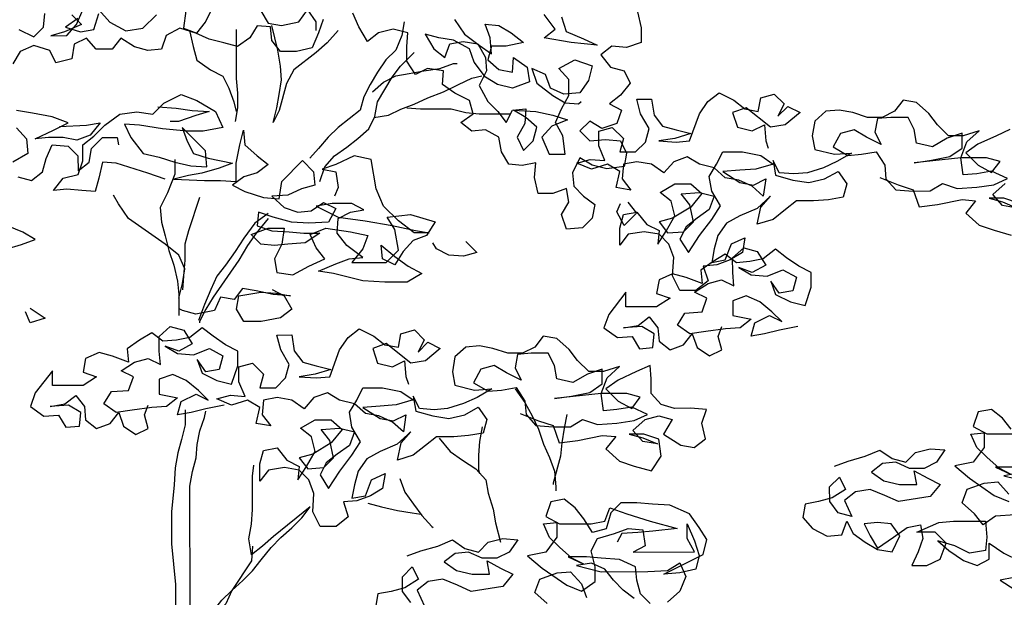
# Model space of a CAD drawing. Header units: metres. Extents: x 8 to 122, y -18 to 26.
# Tile 33 of 54: x 22.58 to 25.51, y 19.61 to 21.32. Entities that reach past the tile are written whole.
import ezdxf

# ---------------------------------------------------------------- set-up
doc = ezdxf.new("R2010")
doc.units = ezdxf.units.M
doc.layers.add('N-WE-AL-DETAIL-G', color=7, linetype='Continuous')

# ---------------------------------------------------------------- blocks, each defined once
blk = doc.blocks.new('Boom_zijaanzicht')
at = {"color": 0, "ltscale": 0.05, "flags": 128}
for points in [[(-1.7104, 9.8657), (-1.7213, 9.8183), (-1.7214, 9.7746), (-1.6777, 9.7599), (-1.6339, 9.7635), (-1.6011, 9.738), (-1.6303, 9.7016), (-1.6704, 9.6907), (-1.6887, 9.6543), (-1.6596, 9.6178), (-1.6268, 9.5923), (-1.6632, 9.5741), (-1.6487, 9.534), (-1.605, 9.5193), (-1.5685, 9.5412), (-1.5394, 9.512), (-1.5686, 9.4829), (-1.6159, 9.4866), (-1.6597, 9.483), (-1.6779, 9.4465), (-1.6707, 9.4064), (-1.6197, 9.3991), (-1.5759, 9.41), (-1.5395, 9.4318), (-1.5176, 9.3881), (-1.5213, 9.348), (-1.5505, 9.3189), (-1.5833, 9.2934), (-1.5761, 9.2533), (-1.5469, 9.2241), (-1.4996, 9.2204), (-1.485, 9.2641), (-1.5068, 9.3006), (-1.4995, 9.3407), (-1.4594, 9.3261), (-1.4157, 9.326), (-1.4047, 9.3734), (-1.4083, 9.4171), (-1.3682, 9.4098), (-1.3281, 9.4134), (-1.3062, 9.4498), (-1.2989, 9.4936), (-1.2588, 9.5154), (-1.2187, 9.5117), (-1.1859, 9.5372), (-1.2223, 9.5627), (-1.2113, 9.6028), (-1.1676, 9.6246), (-1.1311, 9.6501), (-1.1347, 9.6902), (-1.0873, 9.6974), (-1.0509, 9.6792), (-1.0254, 9.7193), (-1.0253, 9.763), (-1.0289, 9.8031), (-0.9852, 9.814), (-0.9415, 9.803), (-0.9087, 9.7775), (-0.8831, 9.8212), (-0.8649, 9.8612)], [(-0.7774, 9.8429), (-0.7629, 9.8028), (-0.7447, 9.7591), (-0.6973, 9.7481), (-0.65, 9.7481), (-0.6244, 9.7808), (-0.6207, 9.8209), (-0.5806, 9.8245), (-0.5588, 9.7881), (-0.5224, 9.7625), (-0.4823, 9.7734), (-0.4386, 9.7843), (-0.3985, 9.8025), (-0.3511, 9.817), (-0.311, 9.7951), (-0.2965, 9.755), (-0.2564, 9.7513), (-0.2163, 9.7622), (-0.1762, 9.7877), (-0.1507, 9.7549), (-0.1033, 9.7549), (-0.0741, 9.7876), (-0.0377, 9.7694), (-0.0304, 9.7256), (0.0169, 9.7147), (0.0352, 9.7511), (0.0826, 9.7656), (0.1226, 9.7474), (0.1445, 9.7109)], [(0.1263, 9.813), (0.0826, 9.7911), (0.0535, 9.8203), (0.0499, 9.8604)], [(-0.0303, 9.8568), (-0.0595, 9.8277), (-0.0085, 9.8058), (0.0316, 9.7948), (-0.0158, 9.7949), (-0.0449, 9.8277), (-0.0631, 9.8714)], [(-0.0486, 9.8459), (-0.0121, 9.8204), (-0.0559, 9.8058), (-0.096, 9.8132), (-0.1105, 9.8605)], [(-0.1105, 9.8715), (-0.1433, 9.8351), (-0.1907, 9.8096), (-0.2417, 9.8169), (-0.2818, 9.8571)], [(-0.3692, 9.8681), (-0.362, 9.817), (-0.4021, 9.8025), (-0.4276, 9.8353), (-0.4458, 9.8718)], [(-0.5915, 9.8683), (-0.6134, 9.8318), (-0.6535, 9.8246), (-0.7045, 9.8356), (-0.73, 9.872), (-0.7556, 9.8356), (-0.7556, 9.8101)], [(-1.1674, 9.8433), (-1.1966, 9.7996), (-1.2403, 9.7668), (-1.2768, 9.7413), (-1.2731, 9.7887), (-1.2585, 9.8288), (-1.2986, 9.8252), (-1.335, 9.8034), (-1.3715, 9.7742), (-1.3205, 9.7633), (-1.2768, 9.7632), (-1.2659, 9.7231), (-1.2987, 9.694), (-1.3388, 9.6867), (-1.3424, 9.7305), (-1.3825, 9.7014), (-1.3898, 9.6576), (-1.3388, 9.6394), (-1.2951, 9.6503), (-1.2586, 9.6721), (-1.2258, 9.7158), (-1.2112, 9.7559), (-1.1638, 9.7813), (-1.12, 9.7886), (-1.0799, 9.7995), (-1.1055, 9.7558), (-1.1383, 9.7303), (-1.1529, 9.7704), (-1.1929, 9.7777), (-1.2367, 9.7705), (-1.2586, 9.7304), (-1.2623, 9.6903), (-1.2404, 9.6466), (-1.266, 9.5992), (-1.2952, 9.5701), (-1.3207, 9.5373), (-1.3389, 9.5738), (-1.379, 9.5774), (-1.3754, 9.5337), (-1.3535, 9.4936), (-1.3718, 9.4535), (-1.4009, 9.4827), (-1.4118, 9.5228), (-1.379, 9.5519), (-1.3425, 9.5738), (-1.4081, 9.5702), (-1.4592, 9.5593), (-1.5029, 9.5448), (-1.4556, 9.5265), (-1.4264, 9.4937), (-1.4483, 9.4427), (-1.4957, 9.4427), (-1.4884, 9.4974), (-1.4665, 9.5374), (-1.4847, 9.5775), (-1.5065, 9.6177), (-1.5065, 9.665), (-1.4773, 9.6978), (-1.5246, 9.7234), (-1.5757, 9.7052), (-1.5648, 9.6614), (-1.5393, 9.625), (-1.4919, 9.6213), (-1.4518, 9.6395), (-1.4372, 9.6795), (-1.3971, 9.6977), (-1.4117, 9.654), (-1.4591, 9.6176), (-1.4956, 9.5958), (-1.5357, 9.5922), (-1.543, 9.5995)], [(-1.4844, 9.8509), (-1.499, 9.8071), (-1.5501, 9.7853), (-1.5902, 9.7671), (-1.5136, 9.7744), (-1.4335, 9.7889), (-1.4662, 9.8144), (-1.4334, 9.8581)], [(-1.018, 9.8359), (-1.0107, 9.7958), (-0.9925, 9.752), (-0.9634, 9.7228), (-0.9379, 9.6864), (-0.9161, 9.6499), (-0.8979, 9.6134), (-0.887, 9.5734), (-0.8215, 9.5223), (-0.7923, 9.4931), (-0.7632, 9.4603), (-0.7377, 9.4311)], [(-0.8212, 9.8102), (-0.7884, 9.7737), (-0.7557, 9.7445), (-0.6901, 9.6934), (-0.6683, 9.6533), (-0.6465, 9.5731), (-0.6283, 9.5367), (-0.6392, 9.5804), (-0.6464, 9.6205), (-0.6537, 9.6642), (-0.65, 9.7043), (-0.6427, 9.7517), (-0.6244, 9.8246)], [(-0.5187, 9.8135), (-0.5188, 9.6678), (-0.5225, 9.624), (-0.5226, 9.5803), (-0.5153, 9.5402)], [(-0.3802, 9.8098), (-0.3912, 9.7624), (-0.4022, 9.7223), (-0.4423, 9.6932), (-0.4787, 9.675), (-0.497, 9.6386), (-0.5116, 9.5985), (-0.5189, 9.5694)], [(-0.7669, 9.3619), (-0.7815, 9.4056), (-0.8106, 9.4384), (-0.847, 9.464), (-0.8798, 9.4895), (-0.9126, 9.5187), (-0.9308, 9.5552), (-0.938, 9.5989), (-0.9817, 9.6718), (-1.0071, 9.7047), (-1.0472, 9.7448)], [(-0.9234, 9.6281), (-0.9562, 9.6572), (-0.9926, 9.6755), (-1.0327, 9.6828), (-1.0764, 9.6901), (-1.1238, 9.6975), (-1.1638, 9.7121), (-1.1748, 9.7121)], [(-0.9271, 9.5515), (-0.9708, 9.5589), (-1.0073, 9.5771), (-1.0473, 9.5917), (-1.0874, 9.61), (-1.1348, 9.6282), (-1.1785, 9.6501), (-1.2185, 9.6684), (-1.2477, 9.6757)], [(-2.4302, 9.3737), (-2.4849, 9.3519), (-2.5286, 9.3374), (-2.5469, 9.2864), (-2.6015, 9.2937), (-2.6744, 9.3084), (-2.7145, 9.3048), (-2.6854, 9.2683), (-2.7255, 9.2319), (-2.7692, 9.2173), (-2.8203, 9.2028)], [(-2.8421, 9.2976), (-2.7983, 9.3121), (-2.7546, 9.3121), (-2.7947, 9.3012), (-2.8384, 9.283), (-2.7947, 9.2903), (-2.7655, 9.323), (-2.8019, 9.3559)], [(-2.8163, 9.5162), (-2.7763, 9.498), (-2.7216, 9.4724), (-2.6852, 9.4469), (-2.7217, 9.4104), (-2.7618, 9.3886), (-2.7873, 9.4214), (-2.7472, 9.4323), (-2.6707, 9.4323), (-2.5322, 9.4176), (-2.5832, 9.4249), (-2.6378, 9.4359), (-2.6743, 9.4614), (-2.6742, 9.5052), (-2.6305, 9.4905), (-2.5868, 9.465), (-2.5394, 9.4759), (-2.5321, 9.516), (-2.5138, 9.5524), (-2.4628, 9.5523), (-2.4227, 9.5487), (-2.4155, 9.5086), (-2.4337, 9.4721), (-2.39, 9.494), (-2.3535, 9.5158), (-2.3134, 9.5048), (-2.2916, 9.4647), (-2.3354, 9.4392), (-2.3754, 9.4429), (-2.4192, 9.4503), (-2.4447, 9.4102), (-2.4484, 9.3701), (-2.4776, 9.3373), (-2.5286, 9.3337), (-2.5796, 9.3338), (-2.6161, 9.3557), (-2.6598, 9.3411), (-2.7181, 9.3448), (-2.7691, 9.3522), (-2.8092, 9.3704), (-2.7618, 9.3923), (-2.7181, 9.3849), (-2.678, 9.3813), (-2.6707, 9.4323), (-2.6888, 9.4797), (-2.7252, 9.5125), (-2.6779, 9.4979), (-2.6341, 9.4978), (-2.6013, 9.5306), (-2.5758, 9.5634), (-2.5393, 9.5961), (-2.4992, 9.6034), (-2.4737, 9.5706), (-2.4373, 9.5523), (-2.3936, 9.5523), (-2.3498, 9.5668), (-2.3097, 9.5741), (-2.2696, 9.5704), (-2.2369, 9.5412), (-2.2296, 9.4975), (-2.237, 9.4574), (-2.2953, 9.4429), (-2.3463, 9.4465), (-2.3026, 9.421), (-2.2625, 9.4027), (-2.2151, 9.3881), (-2.1751, 9.3844), (-2.1313, 9.388), (-2.1131, 9.4245), (-2.1204, 9.3807), (-2.1714, 9.3662), (-2.2188, 9.359), (-2.2662, 9.3699), (-2.3063, 9.3918), (-2.3318, 9.3554), (-2.3209, 9.3153), (-2.2772, 9.308), (-2.2334, 9.3043), (-2.1824, 9.3043), (-2.1497, 9.2787), (-2.1132, 9.2495), (-2.0659, 9.2349), (-2.0768, 9.286), (-2.1059, 9.3188), (-2.0658, 9.2823), (-2.0148, 9.2604), (-1.9748, 9.2385), (-1.9493, 9.202), (-1.9384, 9.1619), (-1.9311, 9.1218), (-1.9712, 9.1291), (-1.9894, 9.1765), (-2.0295, 9.1948), (-2.0222, 9.1511), (-1.9858, 9.1292), (-1.9457, 9.1145), (-1.9056, 9.1109), (-1.9203, 9.0671), (-1.8838, 9.038), (-1.8365, 9.0379), (-1.8146, 9.0816), (-1.8181, 9.1363), (-1.8035, 9.1764), (-1.7744, 9.2055), (-1.7306, 9.2127), (-1.6832, 9.2054), (-1.6578, 9.1726), (-1.6577, 9.2236), (-1.6686, 9.2637), (-1.7087, 9.271), (-1.7379, 9.2346), (-1.7743, 9.2164), (-1.7707, 9.1763), (-1.7962, 9.2165), (-1.8217, 9.2602), (-1.8107, 9.3039), (-1.7779, 9.3294), (-1.8216, 9.355), (-1.869, 9.355), (-1.9018, 9.3259), (-1.869, 9.2858), (-1.8144, 9.2529), (-1.7743, 9.2419), (-1.7999, 9.2092), (-1.8472, 9.2129), (-1.8764, 9.242), (-1.8654, 9.293), (-1.8398, 9.3258), (-1.8945, 9.3295), (-1.9382, 9.3186), (-1.9237, 9.2785), (-1.8873, 9.253), (-1.8545, 9.2274), (-1.8363, 9.191), (-1.8619, 9.1509), (-1.8946, 9.202), (-1.931, 9.2494), (-1.9565, 9.2895), (-1.9309, 9.3332), (-1.9236, 9.3769), (-1.9454, 9.4134), (-1.9636, 9.4498), (-2.0219, 9.4499), (-2.0766, 9.439), (-2.1131, 9.4135), (-2.0621, 9.3989), (-2.0147, 9.3952), (-1.9637, 9.3915), (-2.0147, 9.3588), (-2.0548, 9.3515), (-2.0913, 9.3698), (-2.084, 9.3188), (-2.0512, 9.3479), (-2.0111, 9.3661), (-1.971, 9.3733), (-1.9382, 9.4024), (-1.8944, 9.4133), (-1.858, 9.4352), (-1.8179, 9.4206), (-1.7888, 9.3877), (-1.7523, 9.4132), (-1.7086, 9.4205), (-1.6685, 9.4131), (-1.6649, 9.3694), (-1.6904, 9.3366), (-1.6467, 9.3439), (-1.6576, 9.3913), (-1.6211, 9.4131), (-1.5737, 9.3985), (-1.53, 9.4166), (-1.5701, 9.4276), (-1.6138, 9.424), (-1.5955, 9.4677), (-1.5955, 9.5115), (-1.6356, 9.5224), (-1.6684, 9.4897), (-1.6575, 9.4496), (-1.7049, 9.4496), (-1.734, 9.4788), (-1.7449, 9.5189), (-1.7194, 9.5626), (-1.7084, 9.6063), (-1.7521, 9.6064), (-1.7595, 9.559), (-1.785, 9.5262), (-1.8251, 9.5153), (-1.8688, 9.5044), (-1.8215, 9.4898), (-1.7741, 9.4825), (-1.8251, 9.4789), (-1.8652, 9.4826), (-1.8943, 9.5628), (-1.9198, 9.5992), (-1.9525, 9.6248), (-1.9963, 9.6029), (-2.0291, 9.5775), (-2.0692, 9.5702), (-2.0765, 9.6103), (-2.1165, 9.6213), (-2.1457, 9.5921), (-2.1275, 9.5557), (-2.1567, 9.5849), (-2.1931, 9.5667), (-2.1494, 9.5302), (-2.1057, 9.5229), (-2.0328, 9.5811), (-1.9927, 9.5665), (-2.0073, 9.5228), (-2.051, 9.5119), (-2.0875, 9.5301), (-2.0912, 9.4828), (-2.0985, 9.4609)], [(-0.3077, 9.3687), (-0.2567, 9.3869), (-0.1619, 9.416), (-0.1218, 9.4196), (-0.1109, 9.3722), (-0.1, 9.3321), (-0.06, 9.3357), (-0.0162, 9.3393), (0.0239, 9.3356), (-0.0053, 9.3721), (-0.049, 9.3831), (-0.0635, 9.4232), (-0.0635, 9.4706), (-0.0963, 9.4961), (-0.129, 9.5289), (-0.1727, 9.5618), (-0.2237, 9.5691), (-0.2711, 9.5619), (-0.3039, 9.5947), (-0.3549, 9.6202), (-0.4023, 9.6021), (-0.457, 9.5693), (-0.4789, 9.522), (-0.4206, 9.511), (-0.3732, 9.5109), (-0.3003, 9.5182), (-0.2311, 9.529), (-0.1873, 9.5326), (-0.2056, 9.4926), (-0.2421, 9.4452), (-0.2895, 9.4343), (-0.3368, 9.4198), (-0.3842, 9.4089), (-0.4316, 9.4053), (-0.4279, 9.4527), (-0.3586, 9.5218), (-0.3732, 9.4818), (-0.3915, 9.4453), (-0.4352, 9.4308), (-0.5081, 9.4163), (-0.4681, 9.4017), (-0.4171, 9.3871), (-0.377, 9.3797), (-0.3333, 9.3688), (-0.4244, 9.3652), (-0.4717, 9.3652), (-0.5191, 9.3616), (-0.5191, 9.4163), (-0.53, 9.471), (-0.5408, 9.5147), (-0.5445, 9.471), (-0.581, 9.4382), (-0.6138, 9.4128), (-0.581, 9.3872), (-0.541, 9.3762), (-0.5082, 9.3507), (-0.5447, 9.3325), (-0.5993, 9.3143), (-0.6467, 9.3107), (-0.654, 9.3618), (-0.7159, 9.4238), (-0.7487, 9.391), (-0.7524, 9.3509), (-0.7123, 9.34), (-0.6722, 9.3217), (-0.6248, 9.318), (-0.6613, 9.2852), (-0.7014, 9.2707), (-0.7415, 9.2744), (-0.7779, 9.2999), (-0.8144, 9.2817), (-0.7926, 9.2416), (-0.7342, 9.2379), (-0.6832, 9.2415), (-0.6285, 9.2561), (-0.5848, 9.2706), (-0.5812, 9.2305), (-0.6249, 9.216), (-0.676, 9.2124), (-0.7197, 9.2088), (-0.7671, 9.2088), (-0.7234, 9.1796), (-0.6724, 9.1759), (-0.6323, 9.1722), (-0.5922, 9.1759), (-0.563, 9.205), (-0.614, 9.2232), (-0.6614, 9.2233), (-0.6541, 9.1759), (-0.6323, 9.1322), (-0.6396, 9.0921), (-0.687, 9.0848), (-0.7344, 9.1104), (-0.7817, 9.1323), (-0.7562, 9.1651), (-0.7379, 9.2051), (-0.7853, 9.2234), (-0.8582, 9.2125), (-0.9092, 9.2017), (-0.8947, 9.1616), (-0.8619, 9.1214), (-0.9639, 9.1215), (-1.0004, 9.158), (-0.9894, 9.2199), (-0.9675, 9.2564), (-1.0367, 9.2637), (-1.1096, 9.2419), (-1.0841, 9.2018), (-1.0441, 9.1872), (-1.0149, 9.1544), (-0.9895, 9.1143), (-0.953, 9.1324), (-0.9493, 9.1725), (-0.9894, 9.1398), (-1.0296, 9.1107), (-1.0697, 9.0888), (-1.026, 9.0633), (-0.9604, 9.0632), (-0.8948, 9.0668), (-0.8073, 9.0886), (-0.7635, 9.0958), (-0.8145, 9.1177), (-0.8546, 9.1324), (-0.8947, 9.136), (-0.8473, 9.1724), (-0.8181, 9.2089), (-0.8217, 9.2526), (-0.8581, 9.2708), (-0.8982, 9.2782), (-0.8617, 9.2964), (-0.8034, 9.2963), (-0.7561, 9.289), (-0.8217, 9.2562), (-0.9019, 9.2454), (-0.9821, 9.2309), (-1.0513, 9.2164), (-1.0914, 9.2091), (-1.0477, 9.2091), (-1.0003, 9.2455), (-0.9565, 9.2892), (-0.9346, 9.3402), (-0.9199, 9.4276), (-0.8689, 9.4385), (-0.8143, 9.4129), (-0.7742, 9.3983), (-0.8143, 9.3911), (-0.8216, 9.3437), (-0.8107, 9.3182)], [(-1.0255, 9.5808), (-1.0656, 9.5772), (-1.1567, 9.5772), (-1.2004, 9.5664), (-1.2405, 9.5627), (-1.3316, 9.5628)], [(-0.2857, 9.5837), (-0.3403, 9.5801), (-0.3877, 9.5729), (-0.4388, 9.5693), (-0.3987, 9.5583), (-0.3477, 9.5401), (-0.3222, 9.54)], [(0.0058, 9.5252), (-0.0744, 9.5289), (-0.1144, 9.5362), (-0.0853, 9.4997), (-0.0452, 9.4851), (-0.0051, 9.4924), (0.0386, 9.4923), (0.0787, 9.4886), (0.024, 9.5142), (-0.0197, 9.5361), (0.0277, 9.5543), (0.086, 9.5652), (0.1334, 9.5724)], [(0.1334, 9.5214), (0.1042, 9.4886), (0.1005, 9.4449), (0.1442, 9.4193)], [(0.1296, 9.3756), (0.0895, 9.3647), (0.0567, 9.3903), (0.0458, 9.4304), (0.0276, 9.4705), (-0.0198, 9.4669), (-0.0489, 9.4377), (-0.049, 9.394), (-0.0817, 9.4196), (-0.089, 9.4596), (-0.1218, 9.4925), (-0.1655, 9.4925), (-0.1692, 9.4707)], [(-0.3368, 9.4271), (-0.3369, 9.3833), (-0.3151, 9.3287), (-0.2932, 9.2849), (-0.2969, 9.2412), (-0.3079, 9.2011), (-0.3189, 9.1574), (-0.3335, 9.1137), (-0.3445, 9.0663), (-0.3481, 9.0262), (-0.3482, 8.9643)], [(0.1658, 9.1606), (0.1185, 9.1752), (0.0784, 9.1898), (0.1149, 9.2116), (0.1586, 9.2298)], [(-1.6817, 9.3008), (-1.7073, 9.268), (-1.6708, 9.2315), (-1.6489, 9.2716), (-1.6599, 9.2971)], [(-0.4098, 9.3142), (-0.3771, 9.2157), (-0.3662, 9.1756), (-0.3663, 9.1283), (-0.3627, 9.0809), (-0.3591, 9.0408)], [(-0.3482, 9.0153), (-0.359, 9.059), (-0.3663, 9.1028), (-0.348, 9.1428), (-0.3079, 9.1756), (-0.1985, 9.252), (-0.1693, 9.2957), (-0.1547, 9.3212)], [(-0.614, 9.267), (-0.5739, 9.2378), (-0.5411, 9.194), (-0.5157, 9.1539), (-0.4865, 9.1138), (-0.4611, 9.081), (-0.4429, 9.0409), (-0.4247, 8.9971), (-0.4102, 8.957), (-0.4065, 8.9497)], [(-0.614, 9.2524), (-0.5776, 9.2086), (-0.5521, 9.1722), (-0.5266, 9.1284), (-0.4502, 9.019), (-0.4284, 8.9826), (-0.4102, 8.9461), (-0.4102, 8.9424)], [(-1.2008, 9.1837), (-1.2336, 9.1509), (-1.1935, 9.14), (-1.1498, 9.1436), (-1.1133, 9.1618), (-1.1024, 9.18)], [(-2.1863, 8.9317), (-2.1317, 8.9207), (-2.088, 8.9098), (-2.0479, 8.9024), (-2.0588, 8.9425), (-2.1025, 8.9644), (-2.139, 8.9462), (-2.1098, 8.9754), (-2.0733, 9.0045), (-2.0332, 9.0227), (-1.9931, 9.0081), (-1.9932, 8.9643), (-2.0478, 8.9535), (-2.0151, 8.9279), (-1.9713, 8.9242), (-1.913, 8.9169), (-1.8657, 8.9096), (-1.8292, 8.935), (-1.851, 8.9715), (-1.902, 8.9752), (-1.9166, 9.0153), (-1.8801, 9.0335), (-1.9202, 9.059), (-1.9603, 9.07), (-1.9967, 9.0518), (-1.9931, 9.0919), (-1.993, 9.1356), (-2.0258, 9.1648), (-2.0659, 9.1539), (-2.0914, 9.1138), (-2.0514, 9.0919), (-2.0113, 9.1065), (-2.0477, 9.0846), (-2.0951, 9.081), (-2.1425, 9.0993), (-2.1826, 9.0775), (-2.1717, 9.0374), (-2.1316, 9.0301), (-2.106, 9.0665), (-2.1207, 9.0264), (-2.1644, 9.0046), (-2.2082, 8.9937), (-2.2263, 9.0484), (-2.2263, 9.0921), (-2.1898, 9.1103), (-2.1534, 9.1358), (-2.1205, 9.1612), (-2.0841, 9.1321), (-2.044, 9.1247), (-2.004, 9.121), (-1.9711, 9.1465), (-1.9347, 9.1246), (-1.8983, 9.0991), (-1.902, 9.059), (-1.8546, 9.0772), (-1.8145, 9.0881), (-1.7744, 9.0698), (-1.7672, 9.0297), (-1.8073, 9.0152), (-1.7672, 8.9896), (-1.6761, 8.9896), (-1.676, 9.0333), (-1.6251, 8.9676), (-1.6105, 8.9275), (-1.6507, 8.8984), (-1.6944, 8.9021), (-1.7163, 8.8657), (-1.7564, 8.8694), (-1.76, 8.9095), (-1.7235, 8.9313), (-1.6689, 8.9276), (-1.7126, 8.9349), (-1.7454, 8.9605), (-1.7709, 8.9277), (-1.7746, 8.8876), (-1.8074, 8.8621), (-1.8475, 8.8767), (-1.873, 8.9096), (-1.8876, 8.8695), (-1.924, 8.844), (-1.9605, 8.8623), (-1.9495, 8.9023), (-1.9604, 8.9315)], [(-0.6251, 9.041), (-0.6616, 9.0229), (-0.6835, 8.9828), (-0.6507, 8.9572), (-0.5924, 8.9463), (-0.5414, 8.9462), (-0.5195, 8.9826), (-0.5267, 9.0227), (-0.5923, 9.0337), (-0.636, 9.0301), (-0.6798, 9.0229), (-0.6288, 9.0265), (-0.5777, 9.0374), (-0.5376, 9.0446), (-0.5122, 9.0118), (-0.4721, 9.019), (-0.4539, 8.9789), (-0.3992, 8.9679), (-0.3591, 8.9788), (-0.3518, 8.9825)], [(0.0928, 8.9857), (0.049, 8.9566), (0.0927, 8.942), (0.1074, 8.9748)], [(-1.3616, 8.6736), (-1.4163, 8.6518), (-1.46, 8.6373), (-1.4783, 8.5863), (-1.5329, 8.5936), (-1.6058, 8.6083), (-1.6459, 8.6047), (-1.6168, 8.5682), (-1.6569, 8.5318), (-1.7007, 8.5172), (-1.7517, 8.5027), (-1.7808, 8.5465), (-1.7735, 8.5975), (-1.7297, 8.612), (-1.686, 8.612), (-1.7261, 8.6011), (-1.7698, 8.5829), (-1.7261, 8.5902), (-1.6969, 8.6229), (-1.7333, 8.6558), (-1.7734, 8.6667), (-1.8135, 8.6558), (-1.788, 8.6121), (-1.8391, 8.5793), (-1.8792, 8.5721), (-1.912, 8.5976), (-1.901, 8.645), (-1.9155, 8.6851), (-1.8681, 8.6887), (-1.8208, 8.6886), (-1.7807, 8.6995), (-1.7515, 8.7323), (-1.7514, 8.776), (-1.7478, 8.8161), (-1.7077, 8.7979), (-1.653, 8.7723), (-1.6166, 8.7468), (-1.6531, 8.7103), (-1.6932, 8.6885), (-1.7187, 8.7213), (-1.6786, 8.7322), (-1.6021, 8.7322), (-1.4636, 8.7175), (-1.5146, 8.7248), (-1.5693, 8.7358), (-1.6057, 8.7613), (-1.6056, 8.8051), (-1.5619, 8.7904), (-1.5182, 8.7649), (-1.4708, 8.7758), (-1.4635, 8.8159), (-1.4452, 8.8523), (-1.3942, 8.8522), (-1.3541, 8.8486), (-1.3469, 8.8085), (-1.3651, 8.772), (-1.3214, 8.7939), (-1.2849, 8.8157), (-1.2449, 8.8047), (-1.223, 8.7646), (-1.2668, 8.7391), (-1.3069, 8.7428), (-1.3506, 8.7502), (-1.3761, 8.7101), (-1.3798, 8.67), (-1.409, 8.6372), (-1.46, 8.6336), (-1.511, 8.6337), (-1.5475, 8.6556), (-1.5912, 8.641), (-1.6495, 8.6447), (-1.7005, 8.6521), (-1.7406, 8.6703), (-1.6932, 8.6922), (-1.6495, 8.6848), (-1.6094, 8.6812), (-1.6021, 8.7322), (-1.6202, 8.7796), (-1.6567, 8.8124), (-1.6093, 8.7978), (-1.5656, 8.7977), (-1.5327, 8.8305), (-1.5072, 8.8633), (-1.4707, 8.896), (-1.4306, 8.9033), (-1.4051, 8.8705), (-1.3687, 8.8522), (-1.325, 8.8522), (-1.2812, 8.8667), (-1.2411, 8.874), (-1.2011, 8.8703), (-1.1683, 8.8411), (-1.161, 8.7974), (-1.1684, 8.7573), (-1.2267, 8.7428), (-1.2777, 8.7464), (-1.234, 8.7209), (-1.1939, 8.7026), (-1.1466, 8.688), (-1.1065, 8.6843), (-1.0627, 8.6879), (-1.0445, 8.7244), (-1.0518, 8.6806), (-1.1028, 8.6661), (-1.1502, 8.6589), (-1.1976, 8.6698), (-1.2377, 8.6917), (-1.2632, 8.6553), (-1.2523, 8.6152), (-1.2086, 8.6079), (-1.1649, 8.6042), (-1.1138, 8.6042), (-1.0811, 8.5786), (-1.0446, 8.5494), (-0.9973, 8.5348), (-1.0082, 8.5859), (-1.0373, 8.6187), (-0.9972, 8.5822), (-0.9462, 8.5603), (-0.9062, 8.5384), (-0.8807, 8.5019), (-0.8698, 8.4618), (-0.8625, 8.4217), (-0.9026, 8.429), (-0.9208, 8.4764), (-0.9609, 8.4947), (-0.9536, 8.451), (-0.9172, 8.4291), (-0.8771, 8.4144), (-0.837, 8.4108), (-0.8517, 8.367), (-0.8152, 8.3379), (-0.7679, 8.3378), (-0.746, 8.3815), (-0.7496, 8.4362), (-0.7349, 8.4763), (-0.7058, 8.5054), (-0.662, 8.5126), (-0.6147, 8.5053), (-0.5892, 8.4725), (-0.5891, 8.5235), (-0.6, 8.5636), (-0.6401, 8.5709), (-0.6693, 8.5345), (-0.7058, 8.5163), (-0.7021, 8.4762), (-0.7276, 8.5164), (-0.7531, 8.5601), (-0.7421, 8.6038), (-0.7093, 8.6293), (-0.753, 8.6549), (-0.8004, 8.6549), (-0.8332, 8.6258), (-0.8004, 8.5857), (-0.7458, 8.5528), (-0.7057, 8.5418), (-0.7313, 8.5091), (-0.7786, 8.5128), (-0.8078, 8.5419), (-0.7968, 8.5929), (-0.7713, 8.6257), (-0.8259, 8.6294), (-0.8697, 8.6185), (-0.8551, 8.5784), (-0.8187, 8.5529), (-0.7859, 8.5273), (-0.7677, 8.4909), (-0.7933, 8.4508), (-0.826, 8.5019), (-0.8624, 8.5493), (-0.8879, 8.5894), (-0.8624, 8.6331), (-0.855, 8.6768), (-0.8769, 8.7133), (-0.895, 8.7497), (-0.9534, 8.7498), (-1.008, 8.7389), (-1.0445, 8.7134), (-0.9935, 8.6988), (-0.9461, 8.6951), (-0.8951, 8.6914), (-0.9461, 8.6587), (-0.9862, 8.6514), (-1.0227, 8.6697), (-1.0154, 8.6187), (-0.9826, 8.6478), (-0.9425, 8.666), (-0.9024, 8.6732), (-0.8696, 8.7023), (-0.8258, 8.7132), (-0.7894, 8.7351), (-0.7493, 8.7205), (-0.7202, 8.6876), (-0.6837, 8.7131), (-0.64, 8.7204), (-0.5999, 8.713), (-0.5963, 8.6693), (-0.6218, 8.6365), (-0.5781, 8.6438), (-0.589, 8.6912), (-0.5525, 8.713), (-0.5051, 8.6984), (-0.4614, 8.7165), (-0.5015, 8.7275), (-0.5452, 8.7239), (-0.527, 8.7676), (-0.5269, 8.8114), (-0.567, 8.8223), (-0.5998, 8.7896), (-0.5889, 8.7495), (-0.6363, 8.7495), (-0.6654, 8.7787), (-0.6763, 8.8188), (-0.6508, 8.8625), (-0.6398, 8.9062), (-0.6835, 8.9063), (-0.6909, 8.8589), (-0.7164, 8.8261), (-0.7565, 8.8152), (-0.8002, 8.8043), (-0.7529, 8.7897), (-0.7055, 8.7824), (-0.7565, 8.7788), (-0.7966, 8.7825), (-0.8257, 8.8627), (-0.8512, 8.8991), (-0.884, 8.9247), (-0.9277, 8.9028), (-0.9605, 8.8774), (-1.0006, 8.8701), (-1.0079, 8.9102), (-1.048, 8.9212), (-1.0771, 8.892), (-1.0589, 8.8556), (-1.0881, 8.8848), (-1.1245, 8.8666), (-1.0808, 8.8301), (-1.0371, 8.8228), (-0.9642, 8.881), (-0.9241, 8.8664), (-0.9387, 8.8227), (-0.9825, 8.8118), (-1.0189, 8.83), (-1.0226, 8.7827), (-1.0299, 8.7608)], [(-0.4833, 8.6983), (-0.4286, 8.6874), (-0.3849, 8.6764), (-0.3448, 8.6691), (-0.3557, 8.7092), (-0.3994, 8.7311), (-0.4359, 8.7129), (-0.4067, 8.742), (-0.3702, 8.7711), (-0.3301, 8.7893), (-0.2901, 8.7747), (-0.2901, 8.731), (-0.3448, 8.7201), (-0.312, 8.6945), (-0.2683, 8.6909), (-0.21, 8.6835), (-0.1626, 8.6762), (-0.1261, 8.7017), (-0.148, 8.7381), (-0.199, 8.7418), (-0.2135, 8.7819), (-0.1771, 8.8001), (-0.2171, 8.8257), (-0.2572, 8.8366), (-0.2937, 8.8184), (-0.29, 8.8585), (-0.2899, 8.9022), (-0.3227, 8.9314), (-0.3628, 8.9205), (-0.3884, 8.8805), (-0.3483, 8.8586), (-0.3082, 8.8731), (-0.3447, 8.8513), (-0.392, 8.8477), (-0.4394, 8.8659), (-0.4795, 8.8441), (-0.4686, 8.804), (-0.4285, 8.7967), (-0.403, 8.8331), (-0.4176, 8.793), (-0.4614, 8.7712), (-0.5051, 8.7603), (-0.5233, 8.815), (-0.5232, 8.8587), (-0.4868, 8.8769), (-0.4503, 8.9024), (-0.4175, 8.9279), (-0.3811, 8.8987), (-0.341, 8.8914), (-0.3009, 8.8877), (-0.2681, 8.9132), (-0.2316, 8.8913), (-0.1952, 8.8657), (-0.1989, 8.8256), (-0.1515, 8.8438), (-0.1114, 8.8547), (-0.0713, 8.8365), (-0.0641, 8.7964), (-0.1042, 8.7818), (-0.0641, 8.7563), (0.027, 8.7562), (0.027, 8.7999), (0.078, 8.7343), (0.0925, 8.6942), (0.0524, 8.6651), (0.0087, 8.6687), (-0.0132, 8.6323), (-0.0533, 8.636), (-0.0569, 8.6761), (-0.0205, 8.6979), (0.0342, 8.6942), (-0.0095, 8.7016), (-0.0423, 8.7271), (-0.0678, 8.6943), (-0.0715, 8.6542), (-0.1043, 8.6288), (-0.1444, 8.6434), (-0.1699, 8.6762), (-0.1845, 8.6361), (-0.221, 8.6106), (-0.2574, 8.6289), (-0.2464, 8.669), (-0.2573, 8.6981)], [(-1.3469, 8.7465), (-1.3761, 8.7064), (-1.398, 8.6664), (-1.4163, 8.6263), (-1.4309, 8.5826), (-1.4492, 8.5425), (-1.4638, 8.5024), (-1.4675, 8.4551), (-1.4675, 8.4441)], [(-2.2956, 8.5173), (-2.3357, 8.5319), (-2.3867, 8.5465), (-2.4304, 8.5648), (-2.4669, 8.5393), (-2.507, 8.5284), (-2.5361, 8.5576), (-2.5799, 8.5686), (-2.6236, 8.565), (-2.5981, 8.5285), (-2.5617, 8.5102), (-2.518, 8.5102), (-2.4779, 8.5284), (-2.4378, 8.5247), (-2.405, 8.4992), (-2.4415, 8.4737), (-2.4888, 8.4628), (-2.5399, 8.4629), (-2.5325, 8.5029), (-2.5726, 8.4811), (-2.6091, 8.4629), (-2.58, 8.4264), (-2.4852, 8.4118), (-2.4451, 8.43), (-2.4014, 8.4481), (-2.3577, 8.4408), (-2.3249, 8.4153), (-2.3468, 8.3679), (-2.3067, 8.3788), (-2.2812, 8.4116), (-2.2811, 8.4553), (-2.3103, 8.4845), (-2.3285, 8.4481), (-2.2884, 8.4225), (-2.2484, 8.4116), (-2.2083, 8.4042), (-2.201, 8.3641), (-2.2302, 8.3314), (-2.274, 8.3095), (-2.3177, 8.3132), (-2.3322, 8.3533), (-2.3505, 8.3169), (-2.387, 8.2914), (-2.4234, 8.2696), (-2.4672, 8.2623), (-2.489, 8.3097), (-2.4634, 8.3462), (-2.4234, 8.3498), (-2.3833, 8.3461), (-2.4015, 8.3097), (-2.4234, 8.2732), (-2.4708, 8.3061), (-2.5108, 8.3353), (-2.5509, 8.3426), (-2.5582, 8.3025), (-2.5437, 8.2624), (-2.5255, 8.2223), (-2.5692, 8.2224), (-2.6093, 8.2406), (-2.6275, 8.288), (-2.5947, 8.3208), (-2.54, 8.3207), (-2.6056, 8.3499), (-2.6493, 8.3536), (-2.744, 8.3537), (-2.7477, 8.3063), (-2.7441, 8.2662), (-2.6968, 8.2589), (-2.653, 8.2807), (-2.602, 8.2953), (-2.6348, 8.2661), (-2.6786, 8.237), (-2.7187, 8.2225), (-2.7551, 8.2407), (-2.755, 8.2881), (-2.7988, 8.259), (-2.8426, 8.2372)], [(-2.828, 8.1861), (-2.7879, 8.1788), (-2.8317, 8.1497)], [(-2.8315, 8.372), (-2.7732, 8.3683), (-2.7368, 8.3428), (-2.7112, 8.3755), (-2.6748, 8.4083), (-2.6893, 8.4484), (-2.7403, 8.4667), (-2.7804, 8.4704), (-2.8132, 8.4339)], [(-2.8423, 8.4959), (-2.7986, 8.4886), (-2.8715, 8.4704)], [(-2.8277, 8.5141), (-2.7731, 8.5141), (-2.8205, 8.4923), (-2.784, 8.5105), (-2.7475, 8.5432), (-2.7183, 8.5723), (-2.7001, 8.6124), (-2.7402, 8.6161), (-2.7402, 8.5724), (-2.7074, 8.5286), (-2.6528, 8.5176), (-2.6966, 8.4812), (-2.7695, 8.4303), (-2.8132, 8.4121)], [(-2.8203, 8.6271), (-2.7948, 8.6599), (-2.762, 8.6854), (-2.7219, 8.678), (-2.7073, 8.6343), (-2.7475, 8.6125), (-2.8422, 8.6125)], [(-1.5001, 8.6701), (-1.4928, 8.63), (-1.4856, 8.5863), (-1.482, 8.5462), (-1.4602, 8.466), (-1.4602, 8.4624)], [(-0.3312, 7.5758), (-0.3312, 7.6268), (-0.3494, 7.6705), (-0.3602, 7.7908), (-0.3602, 7.8345), (-0.3674, 7.8783), (-0.3747, 7.9184), (-0.3746, 7.9621), (-0.3782, 8.0058), (-0.3782, 8.0496), (-0.3818, 8.0933), (-0.3815, 8.4577), (-0.3887, 8.5015), (-0.3996, 8.5416), (-0.4032, 8.5817), (-0.4105, 8.6217), (-0.425, 8.6618), (-0.4286, 8.6801)], [(-0.3667, 8.6837), (-0.3667, 8.6399), (-0.3558, 8.5962), (-0.3449, 8.5561), (-0.3377, 8.5123), (-0.3341, 8.4613), (-0.3269, 8.3811), (-0.327, 8.2864), (-0.338, 8.1661), (-0.338, 8.1115), (-0.3344, 8.0605), (-0.3272, 8.0131), (-0.3274, 7.8345), (-0.3056, 7.7142), (-0.302, 7.6741), (-0.2948, 7.6304), (-0.2875, 7.5903), (-0.273, 7.5575)], [(-1.2487, 8.6334), (-1.2414, 8.5897), (-1.2378, 8.5496), (-1.2378, 8.5059), (-1.2415, 8.495)], [(-1.1211, 8.6005), (-1.154, 8.5605), (-1.1904, 8.535), (-1.2305, 8.5095), (-1.2597, 8.4768), (-1.2671, 8.4367), (-1.2817, 8.3893), (-1.289, 8.3492), (-1.3036, 8.2909)], [(-0.3965, 7.984), (-0.4219, 8.0314), (-0.4474, 8.0824), (-0.4765, 8.1189), (-0.5057, 8.1481), (-0.5384, 8.1773), (-0.5676, 8.2064), (-0.593, 8.2393), (-0.6222, 8.2757), (-0.6513, 8.3049), (-0.6841, 8.3341), (-0.7132, 8.3633), (-0.7387, 8.3961), (-0.6294, 8.3085), (-0.5966, 8.2793), (-0.5639, 8.2538), (-0.5565, 8.3012), (-0.5638, 8.3449), (-0.5674, 8.3887), (-0.5673, 8.487), (-0.5709, 8.5199)], [(-1.0046, 8.4802), (-1.0192, 8.4401), (-1.0448, 8.4037), (-1.0703, 8.3709), (-1.0995, 8.3381), (-1.1032, 8.3345)], [(-1.0267, 8.2506), (-1.0668, 8.2652), (-1.1178, 8.2798), (-1.1615, 8.2981), (-1.198, 8.2726), (-1.2381, 8.2617), (-1.2672, 8.2909), (-1.3109, 8.3019), (-1.3546, 8.2983), (-1.3292, 8.2618), (-1.2927, 8.2435), (-1.249, 8.2435), (-1.2089, 8.2617), (-1.1688, 8.258), (-1.136, 8.2325), (-1.1725, 8.207), (-1.2199, 8.1961), (-1.2709, 8.1961), (-1.2636, 8.2362), (-1.3037, 8.2144), (-1.3402, 8.1962), (-1.311, 8.1597), (-1.2163, 8.1451), (-1.1762, 8.1633), (-1.1324, 8.1814), (-1.0887, 8.1741), (-1.0559, 8.1486), (-1.0779, 8.1012)], [(-1.0378, 8.1121), (-1.0122, 8.1449), (-1.0122, 8.1886), (-1.0413, 8.2178), (-1.0596, 8.1814), (-1.0195, 8.1558), (-0.9794, 8.1449), (-0.9393, 8.1375), (-0.9321, 8.0974)], [(-1.4423, 8.1088), (-1.4058, 8.1416), (-1.4203, 8.1817), (-1.4714, 8.2), (-1.5114, 8.2037), (-1.5443, 8.1672), (-1.5589, 8.1272)], [(-1.701, 8.1237), (-1.6682, 8.1491), (-1.639, 8.1783), (-1.6135, 8.211), (-1.5734, 8.2292), (-1.5296, 8.2219), (-1.6025, 8.2037), (-1.741, 8.2039), (-1.7993, 8.2076), (-1.8358, 8.2295), (-1.854, 8.1894), (-1.8358, 8.1456), (-1.7994, 8.1128)], [(-1.7484, 8.1091), (-1.7192, 8.1382), (-1.7083, 8.1783), (-1.7046, 8.2184), (-1.6572, 8.2402), (-1.6025, 8.2438), (-1.5588, 8.2474), (-1.5041, 8.2474), (-1.5515, 8.2256), (-1.515, 8.2437), (-1.4786, 8.2765), (-1.4494, 8.3056), (-1.4311, 8.3457), (-1.4712, 8.3494), (-1.4713, 8.3057), (-1.4385, 8.2619), (-1.3838, 8.2509), (-1.4276, 8.2145), (-1.5005, 8.1636), (-1.5443, 8.1454), (-1.5843, 8.1746), (-1.5843, 8.2183), (-1.5733, 8.2657), (-1.5915, 8.3021), (-1.6425, 8.3168), (-1.6826, 8.3314), (-1.7263, 8.3278), (-1.7337, 8.2804), (-1.6972, 8.2621), (-1.8795, 8.2623), (-1.8576, 8.3024), (-1.8575, 8.3461), (-1.8794, 8.2951), (-1.894, 8.2514), (-1.8832, 8.2113), (-1.8358, 8.2003), (-1.7884, 8.1966), (-1.905, 8.255), (-1.9159, 8.2988), (-1.894, 8.3352), (-1.8648, 8.3753), (-1.8064, 8.4007), (-1.7554, 8.4043), (-1.708, 8.4079), (-1.6607, 8.4079), (-1.6315, 8.3787), (-1.617, 8.3313), (-1.5769, 8.3203), (-1.5514, 8.3604), (-1.5258, 8.3932), (-1.493, 8.4187), (-1.4529, 8.4113), (-1.4384, 8.3676), (-1.4785, 8.3458), (-1.5733, 8.3458), (-1.6133, 8.3532), (-1.6279, 8.3933), (-1.6789, 8.3751), (-1.7482, 8.3533), (-1.8284, 8.3315), (-1.7555, 8.3241), (-1.7118, 8.3205), (-1.6644, 8.3168), (-1.6498, 8.2912)], [(-0.9099, 8.4072), (-0.95, 8.3963), (-0.9974, 8.3854), (-1.0412, 8.3782), (-1.0667, 8.3745)], [(-0.5675, 8.2793), (-0.5639, 8.2356), (-0.5057, 8.1481), (-0.4875, 8.108), (-0.4583, 8.0751), (-0.4256, 8.046), (-0.3855, 8.0277), (-0.3709, 8.0058)]]:
    blk.add_lwpolyline(points, dxfattribs=at)

msp = doc.modelspace()

# ---------------------------------------------------------------- block references
at = {"layer": 'N-WE-AL-DETAIL-G', "color": 252, "xscale": -1}
msp.add_blockref('Boom_zijaanzicht', (22.7061, 11.4784), dxfattribs=at)

doc.saveas('drawing.dxf')
